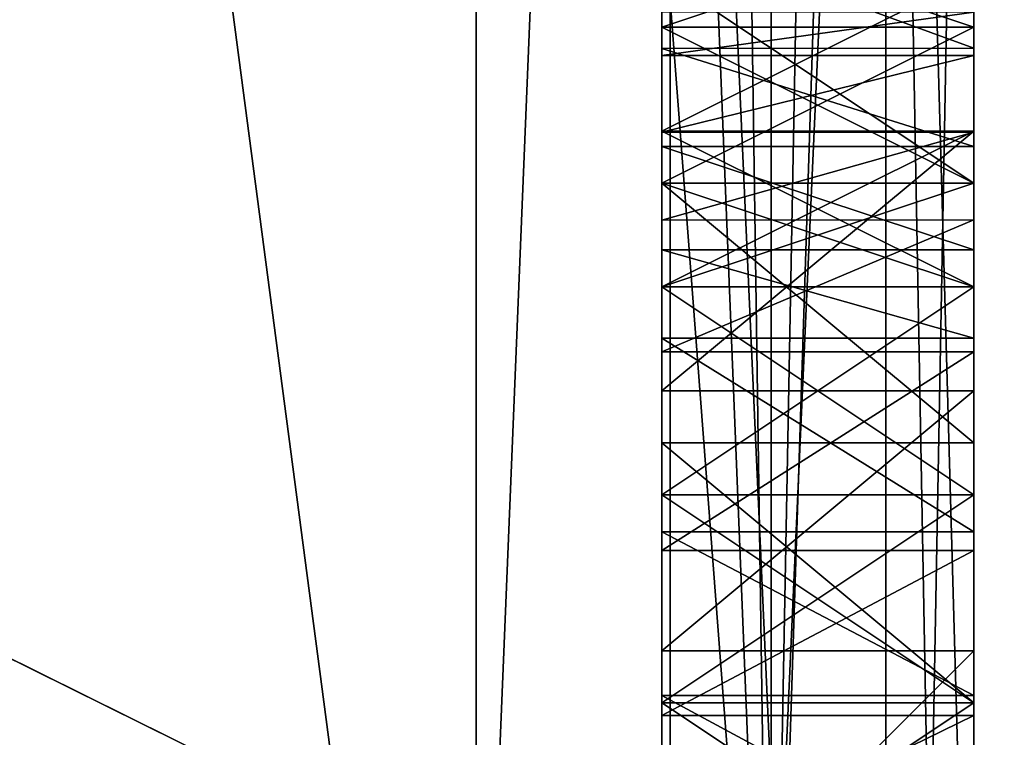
# Model space of a CAD drawing. Header units: millimetres. Extents: x -25 to 71, y -3 to 471.
# Tile 89 of 199: x 67.07 to 68.65, y 50.94 to 52.1. Entities that reach past the tile are written whole.
import ezdxf

# ---------------------------------------------------------------- set-up
doc = ezdxf.new("R2010")
doc.units = ezdxf.units.MM
doc.header["$LTSCALE"] = 65.185185
for name, color, linetype in [('1042', 7, 'CONTINUOUS'), ('1059', 7, 'CONTINUOUS'), ('1061', 7, 'CONTINUOUS'), ('1078', 7, 'CONTINUOUS'), ('1129', 7, 'CONTINUOUS'), ('1209', 7, 'CONTINUOUS'), ('1210', 7, 'CONTINUOUS'), ('1211', 7, 'CONTINUOUS'), ('1212', 7, 'CONTINUOUS'), ('1220', 7, 'CONTINUOUS'), ('1221', 7, 'CONTINUOUS'), ('1222', 7, 'CONTINUOUS'), ('1223', 7, 'CONTINUOUS'), ('1340', 7, 'CONTINUOUS'), ('1341', 7, 'CONTINUOUS'), ('1345', 7, 'CONTINUOUS'), ('1346', 7, 'CONTINUOUS'), ('1347', 7, 'CONTINUOUS'), ('1348', 7, 'CONTINUOUS'), ('1365', 7, 'CONTINUOUS'), ('1366', 7, 'CONTINUOUS'), ('1367', 7, 'CONTINUOUS'), ('1368', 7, 'CONTINUOUS'), ('1369', 7, 'CONTINUOUS'), ('1371', 7, 'CONTINUOUS'), ('1372', 7, 'CONTINUOUS'), ('1373', 7, 'CONTINUOUS'), ('1374', 7, 'CONTINUOUS'), ('1375', 7, 'CONTINUOUS'), ('1376', 7, 'CONTINUOUS'), ('1377', 7, 'CONTINUOUS'), ('1378', 7, 'CONTINUOUS'), ('1379', 7, 'CONTINUOUS'), ('1380', 7, 'CONTINUOUS'), ('1381', 7, 'CONTINUOUS'), ('1389', 7, 'CONTINUOUS'), ('1397', 7, 'CONTINUOUS'), ('1398', 7, 'CONTINUOUS'), ('1399', 7, 'CONTINUOUS'), ('1400', 7, 'CONTINUOUS'), ('1401', 7, 'CONTINUOUS'), ('1402', 7, 'CONTINUOUS'), ('1403', 7, 'CONTINUOUS'), ('1404', 7, 'CONTINUOUS'), ('1405', 7, 'CONTINUOUS'), ('1477', 7, 'CONTINUOUS'), ('1482', 7, 'CONTINUOUS'), ('1513', 7, 'CONTINUOUS'), ('1533', 7, 'CONTINUOUS'), ('1546', 7, 'CONTINUOUS'), ('1552', 7, 'CONTINUOUS'), ('1582', 7, 'CONTINUOUS'), ('1583', 7, 'CONTINUOUS'), ('1584', 7, 'CONTINUOUS'), ('1586', 7, 'CONTINUOUS'), ('1587', 7, 'CONTINUOUS'), ('1589', 7, 'CONTINUOUS'), ('1600', 7, 'CONTINUOUS'), ('1601', 7, 'CONTINUOUS')]:
    doc.layers.add(name, color=color, linetype=linetype)

msp = doc.modelspace()

# ---------------------------------------------------------------- linework, layer by layer
at = {"layer": '1042', "linetype": 'CONTINUOUS'}
for points in [[(43.1, 50, -22), (43.1, 62.9312, -17.7984), (69.2193, 50, -22), (43.1, 50, -22)], [(69.2193, 50, -22), (43.1, 62.9312, -17.7984), (69.2193, 58.1578, -20.4316), (69.2193, 50, -22)], [(43.1, 62.9312, 17.7984), (43.1, 50, 22), (69.2193, 58.1578, 20.4316), (43.1, 62.9312, 17.7984)], [(43.1, 50, 22), (69.2193, 50, 22), (69.2193, 58.1578, 20.4316), (43.1, 50, 22)]]:
    msp.add_3dface(points, dxfattribs=at)
at = {"layer": '1059', "linetype": 'CONTINUOUS'}
for points in [[(68.6, 54.5, 4.5), (68.6, 45.5, 4.5), (49.9, 45.5, 4.5), (68.6, 54.5, 4.5)], [(49.9, 54.5, 4.5), (68.6, 54.5, 4.5), (49.9, 45.5, 4.5), (49.9, 54.5, 4.5)]]:
    msp.add_3dface(points, dxfattribs=at)
at = {"layer": '1061', "linetype": 'CONTINUOUS'}
for points in [[(68.6, 54.5, -4.5), (49.9, 54.5, -4.5), (68.6, 45.5, -4.5), (68.6, 54.5, -4.5)], [(68.6, 45.5, -4.5), (49.9, 54.5, -4.5), (49.9, 45.5, -4.5), (68.6, 45.5, -4.5)]]:
    msp.add_3dface(points, dxfattribs=at)
at = {"layer": '1078', "linetype": 'CONTINUOUS'}
for points in [[(68.6, 60.0794, -13.5967), (68.6, 50, -16.9251), (68.6, 56.0046, -12.6376), (68.6, 60.0794, -13.5967)], [(68.6, 56.0046, -12.6376), (68.6, 50, -16.9251), (68.6, 55.8212, -12.7675), (68.6, 56.0046, -12.6376)], [(68.6, 55.8212, -12.7675), (68.6, 50, -16.9251), (68.6, 55.6226, -12.8546), (68.6, 55.8212, -12.7675)], [(68.6, 55.6226, -12.8546), (68.6, 50, -16.9251), (68.6, 55.376, -12.9188), (68.6, 55.6226, -12.8546)], [(68.6, 55.376, -12.9188), (68.6, 50, -16.9251), (68.6, 55.1192, -12.954), (68.6, 55.376, -12.9188)], [(68.6, 55.1192, -12.954), (68.6, 50, -16.9251), (68.6, 54.8638, -12.9656), (68.6, 55.1192, -12.954)], [(68.6, 54.8638, -12.9656), (68.6, 50, -16.9251), (68.6, 54.5244, -12.9479), (68.6, 54.8638, -12.9656)], [(68.6, 54.5244, -12.9479), (68.6, 50, -16.9251), (68.6, 54.2592, -12.9025), (68.6, 54.5244, -12.9479)], [(68.6, 46.7922, -7.9846), (68.6, 54.4674, -7.9846), (68.6, 47.1499, -10), (68.6, 46.7922, -7.9846)], [(68.6, 47.1499, -10), (68.6, 54.4674, -7.9846), (68.6, 47.9257, -10), (68.6, 47.1499, -10)], [(68.6, 47.9257, -10), (68.6, 54.4674, -7.9846), (68.6, 48.3714, -10), (68.6, 47.9257, -10)], [(68.6, 48.3714, -10), (68.6, 54.4674, -7.9846), (68.6, 50.0605, -10), (68.6, 48.3714, -10)], [(68.6, 50.0605, -10), (68.6, 54.4674, -7.9846), (68.6, 50.5062, -10), (68.6, 50.0605, -10)], [(68.6, 50.5062, -10), (68.6, 54.4674, -7.9846), (68.6, 52.1953, -10), (68.6, 50.5062, -10)], [(68.6, 54.2592, -12.9025), (68.6, 50, -16.9251), (68.6, 54.0186, -12.8306), (68.6, 54.2592, -12.9025)], [(68.6, 54.0186, -12.8306), (68.6, 50, -16.9251), (68.6, 53.8416, -12.749), (68.6, 54.0186, -12.8306)], [(68.6, 53.8416, -12.749), (68.6, 50, -16.9251), (68.6, 53.6911, -12.6543), (68.6, 53.8416, -12.749)], [(68.6, 53.6911, -12.6543), (68.6, 50, -16.9251), (68.6, 53.5805, -12.5653), (68.6, 53.6911, -12.6543)], [(68.6, 53.5805, -12.5653), (68.6, 50, -16.9251), (68.6, 53.4825, -12.4647), (68.6, 53.5805, -12.5653)], [(68.6, 53.4825, -12.4647), (68.6, 50, -16.9251), (68.6, 53.3838, -12.3494), (68.6, 53.4825, -12.4647)], [(68.6, 50, -16.9251), (68.6, 52.5254, -12.553), (68.6, 53.3838, -12.3494), (68.6, 50, -16.9251)], [(68.6, 52.5254, -12.553), (68.6, 50, -16.9251), (68.6, 52.3927, -12.7111), (68.6, 52.5254, -12.553)], [(68.6, 52.3927, -12.7111), (68.6, 50, -16.9251), (68.6, 52.2322, -12.8193), (68.6, 52.3927, -12.7111)], [(68.6, 52.2322, -12.8193), (68.6, 50, -16.9251), (68.6, 52.0494, -12.8952), (68.6, 52.2322, -12.8193)], [(68.6, 50.5062, -12.0798), (68.6, 50.5062, -10), (68.6, 52.1953, -10), (68.6, 50.5062, -12.0798)], [(68.6, 50.7349, -12.2749), (68.6, 50.5062, -12.0798), (68.6, 52.1953, -10), (68.6, 50.7349, -12.2749)], [(68.6, 50.9794, -12.4374), (68.6, 50.7349, -12.2749), (68.6, 52.1953, -10), (68.6, 50.9794, -12.4374)], [(68.6, 51.2442, -12.5467), (68.6, 50.9794, -12.4374), (68.6, 52.1953, -10), (68.6, 51.2442, -12.5467)], [(68.6, 51.5626, -12.586), (68.6, 51.2442, -12.5467), (68.6, 52.1953, -10), (68.6, 51.5626, -12.586)], [(68.6, 51.7743, -12.5625), (68.6, 51.5626, -12.586), (68.6, 52.1953, -10), (68.6, 51.7743, -12.5625)], [(68.6, 51.9147, -12.5089), (68.6, 51.7743, -12.5625), (68.6, 52.1953, -10), (68.6, 51.9147, -12.5089)], [(68.6, 52.038, -12.4183), (68.6, 51.9147, -12.5089), (68.6, 52.1953, -10), (68.6, 52.038, -12.4183)], [(68.6, 52.1073, -12.3274), (68.6, 52.038, -12.4183), (68.6, 52.1953, -10), (68.6, 52.1073, -12.3274)], [(68.6, 52.0494, -12.8952), (68.6, 50, -16.9251), (68.6, 51.8922, -12.9354), (68.6, 52.0494, -12.8952)], [(68.6, 51.8922, -12.9354), (68.6, 50, -16.9251), (68.6, 51.7264, -12.9583), (68.6, 51.8922, -12.9354)], [(68.6, 51.7264, -12.9583), (68.6, 50, -16.9251), (68.6, 51.5846, -12.9656), (68.6, 51.7264, -12.9583)], [(68.6, 51.5846, -12.9656), (68.6, 50, -16.9251), (68.6, 51.2742, -12.9349), (68.6, 51.5846, -12.9656)], [(68.6, 51.2742, -12.9349), (68.6, 50, -16.9251), (68.6, 51.0119, -12.8511), (68.6, 51.2742, -12.9349)], [(68.6, 51.0119, -12.8511), (68.6, 50, -16.9251), (68.6, 50.7416, -12.7004), (68.6, 51.0119, -12.8511)]]:
    msp.add_3dface(points, dxfattribs=at)
at = {"layer": '1129', "linetype": 'CONTINUOUS'}
for points in [[(67.8023, 50, 19.3531), (44.9143, 50, 19.9525), (44.9143, 61.728, 16.1417), (67.8023, 50, 19.3531)], [(44.9143, 61.728, -16.1417), (44.9143, 50, -19.9525), (67.8023, 56.212, -18.3291), (44.9143, 61.728, -16.1417)], [(67.8023, 50, 19.3531), (44.9143, 61.728, 16.1417), (67.8023, 56.212, 18.3291), (67.8023, 50, 19.3531)], [(44.9143, 50, -19.9525), (67.8023, 50, -19.3531), (67.8023, 56.212, -18.3291), (44.9143, 50, -19.9525)]]:
    msp.add_3dface(points, dxfattribs=at)
at = {"layer": '1209', "linetype": 'CONTINUOUS'}
for points in [[(68.6, 50.7349, -12.2749), (68.6, 50.9794, -12.4374), (68.1, 50.7349, -12.2749), (68.6, 50.7349, -12.2749)], [(68.1, 50.7349, -12.2749), (68.6, 50.9794, -12.4374), (68.1, 50.9794, -12.4374), (68.1, 50.7349, -12.2749)]]:
    msp.add_3dface(points, dxfattribs=at)
at = {"layer": '1210', "linetype": 'CONTINUOUS'}
for points in [[(68.6, 51.2442, -12.5467), (68.6, 51.5626, -12.586), (68.1, 51.2442, -12.5467), (68.6, 51.2442, -12.5467)], [(68.1, 51.2442, -12.5467), (68.6, 51.5626, -12.586), (68.1, 51.5626, -12.586), (68.1, 51.2442, -12.5467)], [(68.6, 50.9794, -12.4374), (68.6, 51.2442, -12.5467), (68.1, 50.9794, -12.4374), (68.6, 50.9794, -12.4374)], [(68.1, 50.9794, -12.4374), (68.6, 51.2442, -12.5467), (68.1, 51.2442, -12.5467), (68.1, 50.9794, -12.4374)]]:
    msp.add_3dface(points, dxfattribs=at)
at = {"layer": '1211', "linetype": 'CONTINUOUS'}
for points in [[(68.6, 51.7743, -12.5625), (68.6, 51.9147, -12.5089), (68.1, 51.7741, -12.5626), (68.6, 51.7743, -12.5625)], [(68.1, 51.7741, -12.5626), (68.6, 51.9147, -12.5089), (68.1, 51.9147, -12.5089), (68.1, 51.7741, -12.5626)], [(68.6, 51.5626, -12.586), (68.6, 51.7743, -12.5625), (68.1, 51.5626, -12.586), (68.6, 51.5626, -12.586)], [(68.1, 51.5626, -12.586), (68.6, 51.7743, -12.5625), (68.1, 51.7741, -12.5626), (68.1, 51.5626, -12.586)]]:
    msp.add_3dface(points, dxfattribs=at)
at = {"layer": '1212', "linetype": 'CONTINUOUS'}
for points in [[(68.6, 52.038, -12.4183), (68.6, 52.1073, -12.3274), (68.1, 52.0379, -12.4184), (68.6, 52.038, -12.4183)], [(68.1, 52.0379, -12.4184), (68.6, 52.1073, -12.3274), (68.1, 52.1073, -12.3274), (68.1, 52.0379, -12.4184)], [(68.6, 51.9147, -12.5089), (68.6, 52.038, -12.4183), (68.1, 51.9147, -12.5089), (68.6, 51.9147, -12.5089)], [(68.1, 51.9147, -12.5089), (68.6, 52.038, -12.4183), (68.1, 52.0379, -12.4184), (68.1, 51.9147, -12.5089)]]:
    msp.add_3dface(points, dxfattribs=at)
at = {"layer": '1220', "linetype": 'CONTINUOUS'}
for points in [[(68.6, 52.2322, -12.8193), (68.6, 52.0494, -12.8952), (68.1, 52.2322, -12.8193), (68.6, 52.2322, -12.8193)], [(68.1, 52.2322, -12.8193), (68.6, 52.0494, -12.8952), (68.1, 52.0493, -12.8952), (68.1, 52.2322, -12.8193)], [(68.6, 52.0494, -12.8952), (68.6, 51.8922, -12.9354), (68.1, 52.0493, -12.8952), (68.6, 52.0494, -12.8952)], [(68.1, 52.0493, -12.8952), (68.6, 51.8922, -12.9354), (68.1, 51.8922, -12.9354), (68.1, 52.0493, -12.8952)]]:
    msp.add_3dface(points, dxfattribs=at)
at = {"layer": '1221', "linetype": 'CONTINUOUS'}
for points in [[(68.6, 51.8922, -12.9354), (68.6, 51.7264, -12.9583), (68.1, 51.8922, -12.9354), (68.6, 51.8922, -12.9354)], [(68.1, 51.8922, -12.9354), (68.6, 51.7264, -12.9583), (68.1, 51.7265, -12.9583), (68.1, 51.8922, -12.9354)], [(68.6, 51.7264, -12.9583), (68.6, 51.5846, -12.9656), (68.1, 51.7265, -12.9583), (68.6, 51.7264, -12.9583)], [(68.1, 51.7265, -12.9583), (68.6, 51.5846, -12.9656), (68.1, 51.5846, -12.9656), (68.1, 51.7265, -12.9583)]]:
    msp.add_3dface(points, dxfattribs=at)
at = {"layer": '1222', "linetype": 'CONTINUOUS'}
for points in [[(68.6, 51.5846, -12.9656), (68.6, 51.2742, -12.9349), (68.1, 51.5846, -12.9656), (68.6, 51.5846, -12.9656)], [(68.1, 51.5846, -12.9656), (68.6, 51.2742, -12.9349), (68.1, 51.2742, -12.9349), (68.1, 51.5846, -12.9656)], [(68.6, 51.2742, -12.9349), (68.6, 51.0119, -12.8511), (68.1, 51.2742, -12.9349), (68.6, 51.2742, -12.9349)], [(68.1, 51.2742, -12.9349), (68.6, 51.0119, -12.8511), (68.1, 51.0119, -12.8511), (68.1, 51.2742, -12.9349)]]:
    msp.add_3dface(points, dxfattribs=at)
at = {"layer": '1223', "linetype": 'CONTINUOUS'}
for points in [[(68.6, 51.0119, -12.8511), (68.6, 50.7416, -12.7004), (68.1, 51.0119, -12.8511), (68.6, 51.0119, -12.8511)], [(68.1, 51.0119, -12.8511), (68.6, 50.7416, -12.7004), (68.1, 50.7413, -12.7002), (68.1, 51.0119, -12.8511)]]:
    msp.add_3dface(points, dxfattribs=at)
at = {"layer": '1340', "linetype": 'CONTINUOUS'}
for points in [[(68.1, 51.6667, 12.0426), (68.6, 51.6667, 12.0426), (68.1, 51.8333, 11.9574), (68.1, 51.6667, 12.0426)], [(68.1, 51.8333, 11.9574), (68.6, 51.6667, 12.0426), (68.6, 51.8333, 11.9574), (68.1, 51.8333, 11.9574)]]:
    msp.add_3dface(points, dxfattribs=at)
at = {"layer": '1341', "linetype": 'CONTINUOUS'}
for points in [[(68.1, 51.8333, 11.9574), (68.6, 51.8333, 11.9574), (68.1, 52.1667, 11.7021), (68.1, 51.8333, 11.9574)], [(68.1, 52.1667, 11.7021), (68.6, 51.8333, 11.9574), (68.6, 52.1667, 11.7021), (68.1, 52.1667, 11.7021)]]:
    msp.add_3dface(points, dxfattribs=at)
at = {"layer": '1345', "linetype": 'CONTINUOUS'}
for points in [[(68.1, 52.1667, 10.5957), (68.6, 52.1667, 10.5957), (68.1, 51.9167, 10.3404), (68.1, 52.1667, 10.5957)], [(68.1, 51.9167, 10.3404), (68.6, 52.1667, 10.5957), (68.6, 51.9167, 10.3404), (68.1, 51.9167, 10.3404)]]:
    msp.add_3dface(points, dxfattribs=at)
at = {"layer": '1346', "linetype": 'CONTINUOUS'}
for points in [[(68.1, 51.9167, 10.3404), (68.6, 51.9167, 10.3404), (68.1, 51.5, 10.0851), (68.1, 51.9167, 10.3404)], [(68.1, 51.5, 10.0851), (68.6, 51.9167, 10.3404), (68.6, 51.5, 10.0851), (68.1, 51.5, 10.0851)]]:
    msp.add_3dface(points, dxfattribs=at)
at = {"layer": '1347', "linetype": 'CONTINUOUS'}
for points in [[(68.1, 51.5, 10.0851), (68.6, 51.5, 10.0851), (68.1, 51.0833, 10), (68.1, 51.5, 10.0851)], [(68.1, 51.0833, 10), (68.6, 51.5, 10.0851), (68.6, 51.0833, 10), (68.1, 51.0833, 10)]]:
    msp.add_3dface(points, dxfattribs=at)
at = {"layer": '1348', "linetype": 'CONTINUOUS'}
for points in [[(68.1, 51.0833, 10), (68.6, 51.0833, 10), (68.1, 50.5833, 10), (68.1, 51.0833, 10)], [(68.1, 50.5833, 10), (68.6, 51.0833, 10), (68.6, 50.5833, 10), (68.1, 50.5833, 10)]]:
    msp.add_3dface(points, dxfattribs=at)
at = {"layer": '1365', "linetype": 'CONTINUOUS'}
for points in [[(68.1, 50.6667, 14), (68.6, 50.6667, 14), (68.1, 51, 14), (68.1, 50.6667, 14)], [(68.1, 51, 14), (68.6, 50.6667, 14), (68.6, 51, 14), (68.1, 51, 14)]]:
    msp.add_3dface(points, dxfattribs=at)
at = {"layer": '1366', "linetype": 'CONTINUOUS'}
for points in [[(68.1, 51, 14), (68.6, 51, 14), (68.1, 51.4167, 13.9149), (68.1, 51, 14)], [(68.1, 51.4167, 13.9149), (68.6, 51, 14), (68.6, 51.4167, 13.9149), (68.1, 51.4167, 13.9149)]]:
    msp.add_3dface(points, dxfattribs=at)
at = {"layer": '1367', "linetype": 'CONTINUOUS'}
for points in [[(68.1, 51.4167, 13.9149), (68.6, 51.4167, 13.9149), (68.1, 51.8333, 13.6596), (68.1, 51.4167, 13.9149)], [(68.1, 51.8333, 13.6596), (68.6, 51.4167, 13.9149), (68.6, 51.8333, 13.6596), (68.1, 51.8333, 13.6596)]]:
    msp.add_3dface(points, dxfattribs=at)
at = {"layer": '1368', "linetype": 'CONTINUOUS'}
for points in [[(68.1, 51.8333, 13.6596), (68.6, 51.8333, 13.6596), (68.1, 52.0833, 13.4043), (68.1, 51.8333, 13.6596)], [(68.1, 52.0833, 13.4043), (68.6, 51.8333, 13.6596), (68.6, 52.0833, 13.4043), (68.1, 52.0833, 13.4043)]]:
    msp.add_3dface(points, dxfattribs=at)
at = {"layer": '1369', "linetype": 'CONTINUOUS'}
for points in [[(68.1, 52.0833, 13.4043), (68.6, 52.0833, 13.4043), (68.1, 52.25, 12.9787), (68.1, 52.0833, 13.4043)], [(68.1, 52.25, 12.9787), (68.6, 52.0833, 13.4043), (68.6, 52.25, 12.9787), (68.1, 52.25, 12.9787)]]:
    msp.add_3dface(points, dxfattribs=at)
at = {"layer": '1371', "linetype": 'CONTINUOUS'}
for points in [[(68.1, 52.25, 12.7234), (68.6, 52.25, 12.7234), (68.1, 52.0833, 12.383), (68.1, 52.25, 12.7234)], [(68.1, 52.0833, 12.383), (68.6, 52.25, 12.7234), (68.6, 52.0833, 12.383), (68.1, 52.0833, 12.383)]]:
    msp.add_3dface(points, dxfattribs=at)
at = {"layer": '1372', "linetype": 'CONTINUOUS'}
for points in [[(68.1, 52.0833, 12.383), (68.6, 52.0833, 12.383), (68.1, 51.8333, 12.1277), (68.1, 52.0833, 12.383)], [(68.1, 51.8333, 12.1277), (68.6, 52.0833, 12.383), (68.6, 51.8333, 12.1277), (68.1, 51.8333, 12.1277)]]:
    msp.add_3dface(points, dxfattribs=at)
at = {"layer": '1373', "linetype": 'CONTINUOUS'}
for points in [[(68.6, 51.6667, 12.0426), (68.1, 51.6667, 12.0426), (68.6, 51.8333, 12.1277), (68.6, 51.6667, 12.0426)], [(68.1, 51.6667, 12.0426), (68.1, 51.8333, 12.1277), (68.6, 51.8333, 12.1277), (68.1, 51.6667, 12.0426)]]:
    msp.add_3dface(points, dxfattribs=at)
at = {"layer": '1374', "linetype": 'CONTINUOUS'}
for points in [[(68.1, 51, 10.4255), (68.6, 51, 10.4255), (68.1, 51.3333, 10.5106), (68.1, 51, 10.4255)], [(68.1, 51.3333, 10.5106), (68.6, 51, 10.4255), (68.6, 51.3333, 10.5106), (68.1, 51.3333, 10.5106)]]:
    msp.add_3dface(points, dxfattribs=at)
at = {"layer": '1375', "linetype": 'CONTINUOUS'}
for points in [[(68.1, 51.3333, 10.5106), (68.6, 51.3333, 10.5106), (68.1, 51.6667, 10.6809), (68.1, 51.3333, 10.5106)], [(68.1, 51.6667, 10.6809), (68.6, 51.3333, 10.5106), (68.6, 51.6667, 10.6809), (68.1, 51.6667, 10.6809)]]:
    msp.add_3dface(points, dxfattribs=at)
at = {"layer": '1376', "linetype": 'CONTINUOUS'}
for points in [[(68.1, 51.6667, 10.6809), (68.6, 51.6667, 10.6809), (68.1, 51.9167, 11.0213), (68.1, 51.6667, 10.6809)], [(68.1, 51.9167, 11.0213), (68.6, 51.6667, 10.6809), (68.6, 51.9167, 11.0213), (68.1, 51.9167, 11.0213)]]:
    msp.add_3dface(points, dxfattribs=at)
at = {"layer": '1377', "linetype": 'CONTINUOUS'}
for points in [[(68.1, 51.9167, 11.0213), (68.6, 51.9167, 11.0213), (68.1, 51.9167, 11.2766), (68.1, 51.9167, 11.0213)], [(68.1, 51.9167, 11.2766), (68.6, 51.9167, 11.0213), (68.6, 51.9167, 11.2766), (68.1, 51.9167, 11.2766)]]:
    msp.add_3dface(points, dxfattribs=at)
at = {"layer": '1378', "linetype": 'CONTINUOUS'}
for points in [[(68.1, 51.9167, 11.2766), (68.6, 51.9167, 11.2766), (68.1, 51.6667, 11.617), (68.1, 51.9167, 11.2766)], [(68.1, 51.6667, 11.617), (68.6, 51.9167, 11.2766), (68.6, 51.6667, 11.617), (68.1, 51.6667, 11.617)]]:
    msp.add_3dface(points, dxfattribs=at)
at = {"layer": '1379', "linetype": 'CONTINUOUS'}
for points in [[(68.1, 51.6667, 11.617), (68.6, 51.6667, 11.617), (68.1, 51.3333, 11.7872), (68.1, 51.6667, 11.617)], [(68.1, 51.3333, 11.7872), (68.6, 51.6667, 11.617), (68.6, 51.3333, 11.7872), (68.1, 51.3333, 11.7872)]]:
    msp.add_3dface(points, dxfattribs=at)
at = {"layer": '1380', "linetype": 'CONTINUOUS'}
for points in [[(68.1, 51.3333, 11.7872), (68.6, 51.3333, 11.7872), (68.1, 51, 11.8723), (68.1, 51.3333, 11.7872)], [(68.1, 51, 11.8723), (68.6, 51.3333, 11.7872), (68.6, 51, 11.8723), (68.1, 51, 11.8723)]]:
    msp.add_3dface(points, dxfattribs=at)
at = {"layer": '1381', "linetype": 'CONTINUOUS'}
for points in [[(68.1, 51, 11.8723), (68.6, 51, 11.8723), (68.1, 50.6667, 11.8723), (68.1, 51, 11.8723)], [(68.1, 50.6667, 11.8723), (68.6, 51, 11.8723), (68.6, 50.6667, 11.8723), (68.1, 50.6667, 11.8723)]]:
    msp.add_3dface(points, dxfattribs=at)
at = {"layer": '1389', "linetype": 'CONTINUOUS'}
for points in [[(68.6, 51, 10.4255), (68.1, 51, 10.4255), (68.6, 50.6667, 10.4255), (68.6, 51, 10.4255)], [(68.1, 51, 10.4255), (68.1, 50.6667, 10.4255), (68.6, 50.6667, 10.4255), (68.1, 51, 10.4255)]]:
    msp.add_3dface(points, dxfattribs=at)
at = {"layer": '1397', "linetype": 'CONTINUOUS'}
for points in [[(68.1, 50.6667, 12.2128), (68.6, 50.6667, 12.2128), (68.1, 51, 12.2128), (68.1, 50.6667, 12.2128)], [(68.1, 51, 12.2128), (68.6, 50.6667, 12.2128), (68.6, 51, 12.2128), (68.1, 51, 12.2128)]]:
    msp.add_3dface(points, dxfattribs=at)
at = {"layer": '1398', "linetype": 'CONTINUOUS'}
for points in [[(68.1, 51, 12.2128), (68.6, 51, 12.2128), (68.1, 51.3333, 12.2979), (68.1, 51, 12.2128)], [(68.1, 51.3333, 12.2979), (68.6, 51, 12.2128), (68.6, 51.3333, 12.2979), (68.1, 51.3333, 12.2979)]]:
    msp.add_3dface(points, dxfattribs=at)
at = {"layer": '1399', "linetype": 'CONTINUOUS'}
for points in [[(68.1, 51.3333, 12.2979), (68.6, 51.3333, 12.2979), (68.1, 51.6667, 12.5532), (68.1, 51.3333, 12.2979)], [(68.1, 51.6667, 12.5532), (68.6, 51.3333, 12.2979), (68.6, 51.6667, 12.5532), (68.1, 51.6667, 12.5532)]]:
    msp.add_3dface(points, dxfattribs=at)
at = {"layer": '1400', "linetype": 'CONTINUOUS'}
for points in [[(68.1, 51.6667, 12.5532), (68.6, 51.6667, 12.5532), (68.1, 51.8333, 12.8085), (68.1, 51.6667, 12.5532)], [(68.1, 51.8333, 12.8085), (68.6, 51.6667, 12.5532), (68.6, 51.8333, 12.8085), (68.1, 51.8333, 12.8085)]]:
    msp.add_3dface(points, dxfattribs=at)
at = {"layer": '1401', "linetype": 'CONTINUOUS'}
for points in [[(68.1, 51.8333, 12.8085), (68.6, 51.8333, 12.8085), (68.1, 51.8333, 12.9787), (68.1, 51.8333, 12.8085)], [(68.1, 51.8333, 12.9787), (68.6, 51.8333, 12.8085), (68.6, 51.8333, 12.9787), (68.1, 51.8333, 12.9787)]]:
    msp.add_3dface(points, dxfattribs=at)
at = {"layer": '1402', "linetype": 'CONTINUOUS'}
for points in [[(68.1, 51.8333, 12.9787), (68.6, 51.8333, 12.9787), (68.1, 51.6667, 13.234), (68.1, 51.8333, 12.9787)], [(68.1, 51.6667, 13.234), (68.6, 51.8333, 12.9787), (68.6, 51.6667, 13.234), (68.1, 51.6667, 13.234)]]:
    msp.add_3dface(points, dxfattribs=at)
at = {"layer": '1403', "linetype": 'CONTINUOUS'}
for points in [[(68.1, 51.6667, 13.234), (68.6, 51.6667, 13.234), (68.1, 51.3333, 13.4894), (68.1, 51.6667, 13.234)], [(68.1, 51.3333, 13.4894), (68.6, 51.6667, 13.234), (68.6, 51.3333, 13.4894), (68.1, 51.3333, 13.4894)]]:
    msp.add_3dface(points, dxfattribs=at)
at = {"layer": '1404', "linetype": 'CONTINUOUS'}
for points in [[(68.1, 51.3333, 13.4894), (68.6, 51.3333, 13.4894), (68.1, 51, 13.5745), (68.1, 51.3333, 13.4894)], [(68.1, 51, 13.5745), (68.6, 51.3333, 13.4894), (68.6, 51, 13.5745), (68.1, 51, 13.5745)]]:
    msp.add_3dface(points, dxfattribs=at)
at = {"layer": '1405', "linetype": 'CONTINUOUS'}
for points in [[(68.6, 50.6667, 13.5745), (68.1, 50.6667, 13.5745), (68.6, 51, 13.5745), (68.6, 50.6667, 13.5745)], [(68.1, 50.6667, 13.5745), (68.1, 51, 13.5745), (68.6, 51, 13.5745), (68.1, 50.6667, 13.5745)]]:
    msp.add_3dface(points, dxfattribs=at)
at = {"layer": '1477', "linetype": 'CONTINUOUS'}
for points in [[(68.1131, 54.4674, -7.4848), (59.0236, 46.8483, -7.2468), (66.0869, 54.4893, -7.4317), (68.1131, 54.4674, -7.4848)], [(68.1131, 46.7922, -7.4848), (59.0236, 46.8483, -7.2468), (68.1131, 54.4674, -7.4848), (68.1131, 46.7922, -7.4848)]]:
    msp.add_3dface(points, dxfattribs=at)
at = {"layer": '1482', "linetype": 'CONTINUOUS'}
for points in [[(59.0236, 46.8483, 7.2468), (68.1131, 46.7922, 7.4848), (65.2209, 55.2415, 7.409), (59.0236, 46.8483, 7.2468)], [(65.2209, 55.2415, 7.409), (68.1131, 46.7922, 7.4848), (65.4789, 54.7937, 7.4158), (65.2209, 55.2415, 7.409)], [(65.4789, 54.7937, 7.4158), (68.1131, 46.7922, 7.4848), (65.7839, 54.5598, 7.4238), (65.4789, 54.7937, 7.4158)], [(65.7839, 54.5598, 7.4238), (68.1131, 46.7922, 7.4848), (66.0869, 54.4893, 7.4317), (65.7839, 54.5598, 7.4238)], [(66.0869, 54.4893, 7.4317), (68.1131, 46.7922, 7.4848), (67.1, 54.4783, 7.4583), (66.0869, 54.4893, 7.4317)], [(67.1, 54.4783, 7.4583), (68.1131, 46.7922, 7.4848), (68.1131, 54.4674, 7.4848), (67.1, 54.4783, 7.4583)]]:
    msp.add_3dface(points, dxfattribs=at)
at = {"layer": '1513', "linetype": 'CONTINUOUS'}
for points in [[(68.1131, 46.7922, -7.4848), (68.1131, 54.4674, -7.4848), (68.4587, 54.4674, -7.6363), (68.1131, 46.7922, -7.4848)], [(68.4582, 46.7922, -7.6357), (68.1131, 46.7922, -7.4848), (68.4587, 54.4674, -7.6363), (68.4582, 46.7922, -7.6357)], [(68.6, 54.4674, -7.9846), (68.6, 46.7922, -7.9846), (68.4582, 46.7922, -7.6357), (68.6, 54.4674, -7.9846)], [(68.6, 54.4674, -7.9846), (68.4582, 46.7922, -7.6357), (68.4587, 54.4674, -7.6363), (68.6, 54.4674, -7.9846)]]:
    msp.add_3dface(points, dxfattribs=at)
at = {"layer": '1533', "linetype": 'CONTINUOUS'}
for points in [[(68.1131, 54.4674, 7.4848), (68.1131, 46.7922, 7.4848), (68.4582, 46.7922, 7.6357), (68.1131, 54.4674, 7.4848)], [(68.4587, 54.4674, 7.6363), (68.1131, 54.4674, 7.4848), (68.4582, 46.7922, 7.6357), (68.4587, 54.4674, 7.6363)], [(68.6, 46.7922, 7.9846), (68.4587, 54.4674, 7.6363), (68.4582, 46.7922, 7.6357), (68.6, 46.7922, 7.9846)], [(68.6, 54.4674, 7.9846), (68.4587, 54.4674, 7.6363), (68.6, 46.7922, 7.9846), (68.6, 54.4674, 7.9846)]]:
    msp.add_3dface(points, dxfattribs=at)
at = {"layer": '1546', "linetype": 'CONTINUOUS'}
for points in [[(67.8023, 56.212, 18.3291), (67.8023, 61.7666, 15.3653), (68.2752, 50, 18.9708), (67.8023, 56.212, 18.3291)], [(67.8023, 61.7666, 15.3653), (68.1036, 61.6991, 15.2771), (68.2752, 50, 18.9708), (67.8023, 61.7666, 15.3653)], [(68.1036, 61.6991, 15.2771), (68.2752, 61.5341, 15.0617), (68.2752, 50, 18.9708), (68.1036, 61.6991, 15.2771)], [(67.8023, 50, 19.3531), (67.8023, 56.212, 18.3291), (68.2752, 50, 18.9708), (67.8023, 50, 19.3531)]]:
    msp.add_3dface(points, dxfattribs=at)
at = {"layer": '1552', "linetype": 'CONTINUOUS'}
for points in [[(67.8023, 50, -19.3531), (68.2752, 61.5341, -15.0617), (67.8023, 56.212, -18.3291), (67.8023, 50, -19.3531)], [(68.2752, 61.5341, -15.0617), (67.8023, 50, -19.3531), (68.2752, 50, -18.9708), (68.2752, 61.5341, -15.0617)]]:
    msp.add_3dface(points, dxfattribs=at)
at = {"layer": '1582', "linetype": 'CONTINUOUS'}
for points in [[(68.6, 45.5, 4.5), (68.6, 54.5, 4.5), (68.6, 45.5, -4.5), (68.6, 45.5, 4.5)], [(68.6, 54.5, 4.5), (68.6, 54.5, -4.5), (68.6, 45.5, -4.5), (68.6, 54.5, 4.5)]]:
    msp.add_3dface(points, dxfattribs=at)
at = {"layer": '1583', "linetype": 'CONTINUOUS'}
for points in [[(68.6, 60.0794, 13.5967), (68.6, 56, 14), (68.6, 50, 16.9251), (68.6, 60.0794, 13.5967)], [(68.6, 56, 14), (68.6, 53.1667, 14), (68.6, 50, 16.9251), (68.6, 56, 14)], [(68.6, 54.25, 10), (68.6, 54.4674, 7.9846), (68.6, 46.7922, 7.9846), (68.6, 54.25, 10)], [(68.6, 53.8333, 10.0851), (68.6, 54.25, 10), (68.6, 46.7922, 7.9846), (68.6, 53.8333, 10.0851)], [(68.6, 53.4167, 10.3404), (68.6, 53.8333, 10.0851), (68.6, 46.7922, 7.9846), (68.6, 53.4167, 10.3404)], [(68.6, 53.1667, 10.6809), (68.6, 53.4167, 10.3404), (68.6, 46.7922, 7.9846), (68.6, 53.1667, 10.6809)], [(68.6, 53, 11.1064), (68.6, 53.1667, 10.6809), (68.6, 51.9167, 10.3404), (68.6, 53, 11.1064)], [(68.6, 51.9167, 10.3404), (68.6, 53.1667, 10.6809), (68.6, 51.5, 10.0851), (68.6, 51.9167, 10.3404)], [(68.6, 51.5, 10.0851), (68.6, 53.1667, 10.6809), (68.6, 46.7922, 7.9846), (68.6, 51.5, 10.0851)], [(68.6, 51, 14), (68.6, 53.1667, 14), (68.6, 51.4167, 13.9149), (68.6, 51, 14)], [(68.6, 53.1667, 14), (68.6, 51, 14), (68.6, 50, 16.9251), (68.6, 53.1667, 14)], [(68.6, 51.4167, 13.9149), (68.6, 53.1667, 14), (68.6, 51.8333, 13.6596), (68.6, 51.4167, 13.9149)], [(68.6, 51.8333, 13.6596), (68.6, 53.1667, 14), (68.6, 52.0833, 13.4043), (68.6, 51.8333, 13.6596)], [(68.6, 52.0833, 13.4043), (68.6, 53.1667, 14), (68.6, 52.25, 12.9787), (68.6, 52.0833, 13.4043)], [(68.6, 52.1667, 10.5957), (68.6, 53, 11.1064), (68.6, 51.9167, 10.3404), (68.6, 52.1667, 10.5957)], [(68.6, 52.25, 12.7234), (68.6, 52.1667, 11.7021), (68.6, 52.0833, 12.383), (68.6, 52.25, 12.7234)], [(68.6, 52.1667, 11.7021), (68.6, 51.8333, 11.9574), (68.6, 52.0833, 12.383), (68.6, 52.1667, 11.7021)], [(68.6, 52.0833, 12.383), (68.6, 51.8333, 11.9574), (68.6, 51.8333, 12.1277), (68.6, 52.0833, 12.383)], [(68.6, 51.8333, 11.9574), (68.6, 51.6667, 12.0426), (68.6, 51.8333, 12.1277), (68.6, 51.8333, 11.9574)], [(68.6, 51.0833, 10), (68.6, 51.5, 10.0851), (68.6, 46.7922, 7.9846), (68.6, 51.0833, 10)], [(68.6, 50.5833, 10), (68.6, 51.0833, 10), (68.6, 46.7922, 7.9846), (68.6, 50.5833, 10)], [(68.6, 51, 14), (68.6, 50.6667, 14), (68.6, 50, 16.9251), (68.6, 51, 14)]]:
    msp.add_3dface(points, dxfattribs=at)
at = {"layer": '1584', "linetype": 'CONTINUOUS'}
for points in [[(68.6, 51.9167, 11.0213), (68.6, 51.6667, 10.6809), (68.6, 51.9167, 11.2766), (68.6, 51.9167, 11.0213)], [(68.6, 51.9167, 11.2766), (68.6, 51.6667, 10.6809), (68.6, 51.6667, 11.617), (68.6, 51.9167, 11.2766)], [(68.6, 51.6667, 10.6809), (68.6, 51.3333, 10.5106), (68.6, 51.6667, 11.617), (68.6, 51.6667, 10.6809)], [(68.6, 51.6667, 11.617), (68.6, 51.3333, 10.5106), (68.6, 51.3333, 11.7872), (68.6, 51.6667, 11.617)], [(68.6, 51.3333, 10.5106), (68.6, 51, 10.4255), (68.6, 51.3333, 11.7872), (68.6, 51.3333, 10.5106)], [(68.6, 51.3333, 11.7872), (68.6, 51, 10.4255), (68.6, 51, 11.8723), (68.6, 51.3333, 11.7872)], [(68.6, 51, 11.8723), (68.6, 51, 10.4255), (68.6, 50.6667, 10.4255), (68.6, 51, 11.8723)], [(68.6, 50.6667, 11.8723), (68.6, 51, 11.8723), (68.6, 50.6667, 10.4255), (68.6, 50.6667, 11.8723)]]:
    msp.add_3dface(points, dxfattribs=at)
at = {"layer": '1586', "linetype": 'CONTINUOUS'}
for points in [[(68.6, 51.8333, 12.8085), (68.6, 51.6667, 12.5532), (68.6, 51.8333, 12.9787), (68.6, 51.8333, 12.8085)], [(68.6, 51.8333, 12.9787), (68.6, 51.6667, 12.5532), (68.6, 51.6667, 13.234), (68.6, 51.8333, 12.9787)], [(68.6, 51.6667, 12.5532), (68.6, 51.3333, 12.2979), (68.6, 51.6667, 13.234), (68.6, 51.6667, 12.5532)], [(68.6, 51.6667, 13.234), (68.6, 51.3333, 12.2979), (68.6, 51.3333, 13.4894), (68.6, 51.6667, 13.234)], [(68.6, 51.3333, 12.2979), (68.6, 51, 12.2128), (68.6, 51.3333, 13.4894), (68.6, 51.3333, 12.2979)], [(68.6, 51.3333, 13.4894), (68.6, 51, 12.2128), (68.6, 51, 13.5745), (68.6, 51.3333, 13.4894)], [(68.6, 50.6667, 12.2128), (68.6, 50.6667, 13.5745), (68.6, 51, 13.5745), (68.6, 50.6667, 12.2128)], [(68.6, 51, 12.2128), (68.6, 50.6667, 12.2128), (68.6, 51, 13.5745), (68.6, 51, 12.2128)]]:
    msp.add_3dface(points, dxfattribs=at)
at = {"layer": '1587', "linetype": 'CONTINUOUS'}
for points in [[(68.2752, 61.5341, 15.0617), (68.6, 60.0794, 13.5967), (68.6, 50, 16.9251), (68.2752, 61.5341, 15.0617)], [(68.2752, 50, 18.9708), (68.2752, 61.5341, 15.0617), (68.6, 50, 16.9251), (68.2752, 50, 18.9708)]]:
    msp.add_3dface(points, dxfattribs=at)
at = {"layer": '1589', "linetype": 'CONTINUOUS'}
for points in [[(68.4783, 60.8087, -14.3371), (68.2752, 61.5341, -15.0617), (68.2752, 50, -18.9708), (68.4783, 60.8087, -14.3371)], [(68.6, 60.0794, -13.5967), (68.4783, 60.8087, -14.3371), (68.2752, 50, -18.9708), (68.6, 60.0794, -13.5967)], [(68.6, 50, -16.9251), (68.6, 60.0794, -13.5967), (68.2752, 50, -18.9708), (68.6, 50, -16.9251)]]:
    msp.add_3dface(points, dxfattribs=at)
at = {"layer": '1600', "linetype": 'CONTINUOUS'}
for points in [[(68.1, 52.1788, -12.1238), (68.1, 52.2322, -12.8193), (68.1, 52.0493, -12.8952), (68.1, 52.1788, -12.1238)], [(68.1, 52.1535, -12.2231), (68.1, 52.1788, -12.1238), (68.1, 52.0493, -12.8952), (68.1, 52.1535, -12.2231)], [(68.1, 52.1073, -12.3274), (68.1, 52.1535, -12.2231), (68.1, 52.0493, -12.8952), (68.1, 52.1073, -12.3274)], [(68.1, 52.0379, -12.4184), (68.1, 52.1073, -12.3274), (68.1, 52.0493, -12.8952), (68.1, 52.0379, -12.4184)], [(68.1, 52.0379, -12.4184), (68.1, 52.0493, -12.8952), (68.1, 51.8922, -12.9354), (68.1, 52.0379, -12.4184)], [(68.1, 51.9147, -12.5089), (68.1, 52.0379, -12.4184), (68.1, 51.8922, -12.9354), (68.1, 51.9147, -12.5089)], [(68.1, 51.7741, -12.5626), (68.1, 51.9147, -12.5089), (68.1, 51.8922, -12.9354), (68.1, 51.7741, -12.5626)], [(68.1, 51.7741, -12.5626), (68.1, 51.8922, -12.9354), (68.1, 51.7265, -12.9583), (68.1, 51.7741, -12.5626)], [(68.1, 51.5626, -12.586), (68.1, 51.7741, -12.5626), (68.1, 51.5846, -12.9656), (68.1, 51.5626, -12.586)], [(68.1, 51.7741, -12.5626), (68.1, 51.7265, -12.9583), (68.1, 51.5846, -12.9656), (68.1, 51.7741, -12.5626)], [(68.1, 51.5626, -12.586), (68.1, 51.5846, -12.9656), (68.1, 51.2742, -12.9349), (68.1, 51.5626, -12.586)], [(68.1, 51.2442, -12.5467), (68.1, 51.5626, -12.586), (68.1, 51.2742, -12.9349), (68.1, 51.2442, -12.5467)], [(68.1, 51.2442, -12.5467), (68.1, 51.2742, -12.9349), (68.1, 51.0119, -12.8511), (68.1, 51.2442, -12.5467)], [(68.1, 50.9794, -12.4374), (68.1, 51.2442, -12.5467), (68.1, 51.0119, -12.8511), (68.1, 50.9794, -12.4374)], [(68.1, 50.9794, -12.4374), (68.1, 51.0119, -12.8511), (68.1, 50.7413, -12.7002), (68.1, 50.9794, -12.4374)], [(68.1, 50.7349, -12.2749), (68.1, 50.9794, -12.4374), (68.1, 50.7413, -12.7002), (68.1, 50.7349, -12.2749)]]:
    msp.add_3dface(points, dxfattribs=at)
at = {"layer": '1601', "linetype": 'CONTINUOUS'}
for points in [[(68.1, 52.1667, 11.7021), (68.1, 52.3333, 11.2766), (68.1, 51.6667, 11.617), (68.1, 52.1667, 11.7021)], [(68.1, 52.3333, 11.2766), (68.1, 52.3333, 11.0213), (68.1, 51.9167, 11.2766), (68.1, 52.3333, 11.2766)], [(68.1, 52.3333, 11.2766), (68.1, 51.9167, 11.2766), (68.1, 51.6667, 11.617), (68.1, 52.3333, 11.2766)], [(68.1, 52.3333, 11.0213), (68.1, 52.1667, 10.5957), (68.1, 51.9167, 11.0213), (68.1, 52.3333, 11.0213)], [(68.1, 52.3333, 11.0213), (68.1, 51.9167, 11.0213), (68.1, 51.9167, 11.2766), (68.1, 52.3333, 11.0213)], [(68.1, 52.0833, 13.4043), (68.1, 52.25, 12.9787), (68.1, 51.6667, 13.234), (68.1, 52.0833, 13.4043)], [(68.1, 52.25, 12.9787), (68.1, 52.25, 12.7234), (68.1, 51.8333, 12.9787), (68.1, 52.25, 12.9787)], [(68.1, 52.25, 12.9787), (68.1, 51.8333, 12.9787), (68.1, 51.6667, 13.234), (68.1, 52.25, 12.9787)], [(68.1, 52.25, 12.7234), (68.1, 52.0833, 12.383), (68.1, 51.6667, 12.5532), (68.1, 52.25, 12.7234)], [(68.1, 52.25, 12.7234), (68.1, 51.6667, 12.5532), (68.1, 51.8333, 12.8085), (68.1, 52.25, 12.7234)], [(68.1, 52.25, 12.7234), (68.1, 51.8333, 12.8085), (68.1, 51.8333, 12.9787), (68.1, 52.25, 12.7234)], [(68.1, 51.8333, 11.9574), (68.1, 52.1667, 11.7021), (68.1, 51, 11.8723), (68.1, 51.8333, 11.9574)], [(68.1, 52.1667, 11.7021), (68.1, 51.6667, 11.617), (68.1, 51.3333, 11.7872), (68.1, 52.1667, 11.7021)], [(68.1, 52.1667, 11.7021), (68.1, 51.3333, 11.7872), (68.1, 51, 11.8723), (68.1, 52.1667, 11.7021)], [(68.1, 52.1667, 10.5957), (68.1, 51.9167, 10.3404), (68.1, 51.3333, 10.5106), (68.1, 52.1667, 10.5957)], [(68.1, 52.1667, 10.5957), (68.1, 51.3333, 10.5106), (68.1, 51.6667, 10.6809), (68.1, 52.1667, 10.5957)], [(68.1, 52.1667, 10.5957), (68.1, 51.6667, 10.6809), (68.1, 51.9167, 11.0213), (68.1, 52.1667, 10.5957)], [(68.1, 51.8333, 13.6596), (68.1, 52.0833, 13.4043), (68.1, 51, 13.5745), (68.1, 51.8333, 13.6596)], [(68.1, 52.0833, 13.4043), (68.1, 51.6667, 13.234), (68.1, 51.3333, 13.4894), (68.1, 52.0833, 13.4043)], [(68.1, 52.0833, 13.4043), (68.1, 51.3333, 13.4894), (68.1, 51, 13.5745), (68.1, 52.0833, 13.4043)], [(68.1, 52.0833, 12.383), (68.1, 51.8333, 12.1277), (68.1, 51.3333, 12.2979), (68.1, 52.0833, 12.383)], [(68.1, 52.0833, 12.383), (68.1, 51.3333, 12.2979), (68.1, 51.6667, 12.5532), (68.1, 52.0833, 12.383)], [(68.1, 51.9167, 10.3404), (68.1, 51.5, 10.0851), (68.1, 49.75, 10.3404), (68.1, 51.9167, 10.3404)], [(68.1, 51.9167, 10.3404), (68.1, 49.75, 10.3404), (68.1, 50.6667, 10.4255), (68.1, 51.9167, 10.3404)], [(68.1, 51.9167, 10.3404), (68.1, 51, 10.4255), (68.1, 51.3333, 10.5106), (68.1, 51.9167, 10.3404)], [(68.1, 51, 10.4255), (68.1, 51.9167, 10.3404), (68.1, 50.6667, 10.4255), (68.1, 51, 10.4255)], [(68.1, 51.6667, 12.0426), (68.1, 51.8333, 11.9574), (68.1, 50, 12.0426), (68.1, 51.6667, 12.0426)], [(68.1, 51.6667, 12.0426), (68.1, 49.8333, 12.1277), (68.1, 51.8333, 12.1277), (68.1, 51.6667, 12.0426)], [(68.1, 51.8333, 11.9574), (68.1, 49.8333, 11.9574), (68.1, 50, 12.0426), (68.1, 51.8333, 11.9574)], [(68.1, 49.8333, 11.9574), (68.1, 51.8333, 11.9574), (68.1, 51, 11.8723), (68.1, 49.8333, 11.9574)], [(68.1, 51.8333, 12.1277), (68.1, 49.8333, 12.1277), (68.1, 50.6667, 12.2128), (68.1, 51.8333, 12.1277)], [(68.1, 49.8333, 13.6596), (68.1, 50.25, 13.9149), (68.1, 51.8333, 13.6596), (68.1, 49.8333, 13.6596)], [(68.1, 49.8333, 13.6596), (68.1, 51.8333, 13.6596), (68.1, 51, 13.5745), (68.1, 49.8333, 13.6596)], [(68.1, 50.25, 13.9149), (68.1, 51.4167, 13.9149), (68.1, 51.8333, 13.6596), (68.1, 50.25, 13.9149)], [(68.1, 51.8333, 12.1277), (68.1, 50.6667, 12.2128), (68.1, 51, 12.2128), (68.1, 51.8333, 12.1277)], [(68.1, 51.8333, 12.1277), (68.1, 51, 12.2128), (68.1, 51.3333, 12.2979), (68.1, 51.8333, 12.1277)], [(68.1, 51.6667, 12.0426), (68.1, 50, 12.0426), (68.1, 49.8333, 12.1277), (68.1, 51.6667, 12.0426)], [(68.1, 51.5, 10.0851), (68.1, 51.0833, 10), (68.1, 50.1667, 10.0851), (68.1, 51.5, 10.0851)], [(68.1, 51.5, 10.0851), (68.1, 50.1667, 10.0851), (68.1, 49.75, 10.3404), (68.1, 51.5, 10.0851)], [(68.1, 50.25, 13.9149), (68.1, 50.6667, 14), (68.1, 51.4167, 13.9149), (68.1, 50.25, 13.9149)], [(68.1, 50.6667, 14), (68.1, 51, 14), (68.1, 51.4167, 13.9149), (68.1, 50.6667, 14)], [(68.1, 51.0833, 10), (68.1, 50.5833, 10), (68.1, 50.1667, 10.0851), (68.1, 51.0833, 10)], [(68.1, 49.8333, 11.9574), (68.1, 51, 11.8723), (68.1, 50.6667, 11.8723), (68.1, 49.8333, 11.9574)], [(68.1, 50.6667, 13.5745), (68.1, 49.8333, 13.6596), (68.1, 51, 13.5745), (68.1, 50.6667, 13.5745)]]:
    msp.add_3dface(points, dxfattribs=at)

doc.saveas('drawing.dxf')
